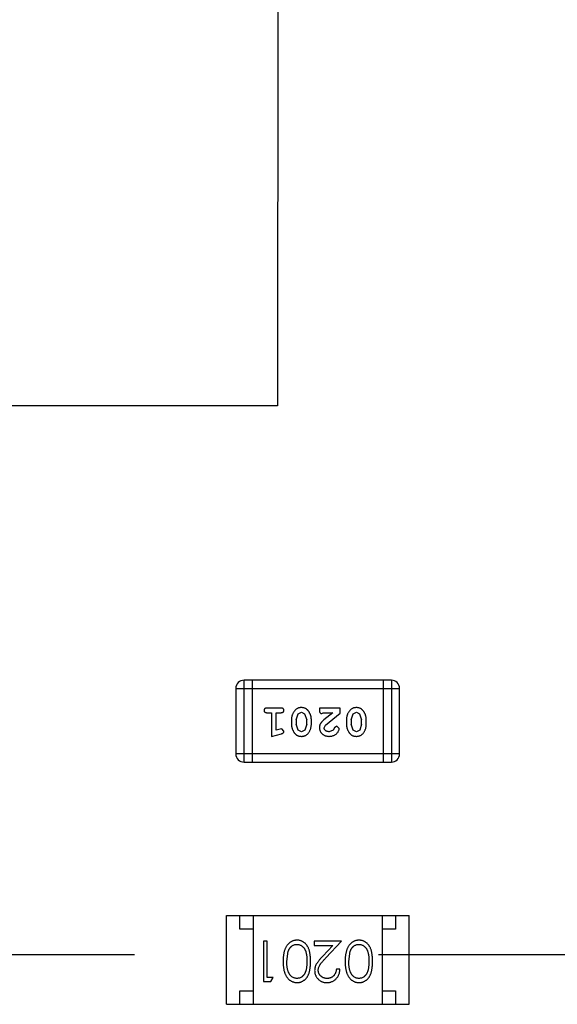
# Model space of a CAD drawing. Header units: inches. Extents: x -109 to 120, y -78 to 24.
# Tile 66 of 113: x 76.13 to 78.13, y -26.62 to -22.95. Entities that reach past the tile are written whole.
import ezdxf

# ---------------------------------------------------------------- set-up
doc = ezdxf.new("R2010")
doc.units = ezdxf.units.IN
doc.header["$LTSCALE"] = 1.21
doc.header["$MEASUREMENT"] = 0
doc.linetypes.add('CENTER', pattern=[0.6, 0.375, -0.075, 0.075, -0.075])
doc.layers.add('DIM', color=3, linetype='CONTINUOUS')
doc.layers.add('X2_94A2_X0__-__X2_7F0E5149_X0_', color=7, linetype='CONTINUOUS')

msp = doc.modelspace()

# ---------------------------------------------------------------- linework, layer by layer
at = {"layer": 'DIM', "color": 4, "linetype": 'CENTER', "ltscale": 10}
msp.add_line((120.1192, -26.4329), (33.9599, -26.4329), dxfattribs=at)
at = {"layer": 'X2_94A2_X0__-__X2_7F0E5149_X0_', "color": 6, "linetype": 'Continuous'}
for p, q in [((77.0922, -19.2887), (77.0918, -24.3899)), ((77.0918, -24.3899), (73.191, -24.3897)), ((76.9666, -25.7156), (76.9666, -25.4108)), ((77.5152, -25.4109), (76.9666, -25.4108)), ((76.9971, -25.4108), (76.997, -25.7156)), ((77.4847, -25.4109), (77.4847, -25.7157)), ((77.5152, -25.4109), (77.5152, -25.7157)), ((76.9361, -25.4413), (76.9361, -25.6852)), ((76.9361, -25.4413), (77.5457, -25.4414)), ((77.5457, -25.6852), (77.5457, -25.4414)), ((77.104, -25.5145), (77.0521, -25.5145)), ((77.0521, -25.5318), (77.0694, -25.5318)), ((77.0694, -25.5318), (77.0694, -25.6199)), ((77.0867, -25.5967), (77.0867, -25.5318)), ((77.0867, -25.5318), (77.104, -25.5318)), ((77.1607, -25.5578), (77.1679, -25.536)), ((77.1679, -25.536), (77.1802, -25.5302)), ((77.1802, -25.5302), (77.1923, -25.5355)), ((77.1923, -25.5355), (77.2, -25.5578)), ((77.2472, -25.5145), (77.2472, -25.5224)), ((77.3243, -25.5145), (77.2472, -25.5145)), ((77.2558, -25.5349), (77.2613, -25.5318)), ((77.2613, -25.5318), (77.2975, -25.5318)), ((77.2975, -25.5318), (77.2639, -25.5588)), ((77.2693, -25.5783), (77.3243, -25.5334)), ((77.3243, -25.5334), (77.3243, -25.5145)), ((77.3652, -25.5578), (77.3724, -25.536)), ((77.3724, -25.536), (77.3847, -25.5302)), ((77.3847, -25.5302), (77.3969, -25.5355)), ((77.3969, -25.5355), (77.4045, -25.5578)), ((77.1434, -25.5575), (77.1434, -25.5753)), ((77.1607, -25.5578), (77.1607, -25.575)), ((77.1682, -25.5973), (77.1607, -25.575)), ((77.2, -25.575), (77.1927, -25.5968)), ((77.2, -25.575), (77.2, -25.5578)), ((77.2173, -25.5753), (77.2173, -25.5575)), ((77.3479, -25.5575), (77.3479, -25.5753)), ((77.3652, -25.5578), (77.3652, -25.575)), ((77.3727, -25.5973), (77.3652, -25.575)), ((77.4045, -25.575), (77.3972, -25.5968)), ((77.4045, -25.575), (77.4045, -25.5578)), ((77.4218, -25.5753), (77.4218, -25.5575)), ((77.0694, -25.6199), (77.106, -25.61)), ((77.1017, -25.5926), (77.0867, -25.5967)), ((77.1071, -25.5916), (77.1017, -25.5926)), ((77.115, -25.6008), (77.1071, -25.5916)), ((77.1804, -25.6026), (77.1682, -25.5973)), ((77.1927, -25.5968), (77.1804, -25.6026)), ((77.2645, -25.5881), (77.2693, -25.5783)), ((77.2988, -25.5972), (77.284, -25.6026)), ((77.3038, -25.5887), (77.2988, -25.5972)), ((77.3123, -25.5821), (77.3038, -25.5887)), ((77.3211, -25.5906), (77.3123, -25.5821)), ((77.3849, -25.6026), (77.3727, -25.5973)), ((77.3972, -25.5968), (77.3849, -25.6026)), ((77.5457, -25.6852), (76.9361, -25.6852)), ((76.9666, -25.7156), (77.5152, -25.7157)), ((76.9009, -26.617), (76.901, -26.287)), ((76.901, -26.287), (77.581, -26.2871)), ((76.951, -26.337), (76.951, -26.287)), ((77.001, -26.287), (77.0009, -26.617)), ((77.481, -26.2871), (77.4809, -26.6171)), ((77.531, -26.2871), (77.531, -26.3371)), ((77.5809, -26.6171), (77.581, -26.2871)), ((77.001, -26.337), (76.951, -26.337)), ((77.531, -26.3371), (77.481, -26.3371)), ((77.0392, -26.3823), (77.0391, -26.5323)), ((77.0526, -26.3823), (77.0392, -26.3823)), ((77.0526, -26.5169), (77.0526, -26.3823)), ((77.2276, -26.3823), (77.2276, -26.3977)), ((77.3295, -26.3823), (77.2276, -26.3823)), ((77.2714, -26.4444), (77.3295, -26.3823)), ((77.2276, -26.3977), (77.2974, -26.3977)), ((77.2974, -26.3977), (77.2599, -26.4378)), ((77.1257, -26.4573), (77.1314, -26.4196)), ((77.3565, -26.4573), (77.3621, -26.4196)), ((77.3238, -26.4862), (77.3103, -26.4862)), ((77.0757, -26.5169), (77.0526, -26.5169)), ((77.0669, -26.5323), (77.0757, -26.5169)), ((77.0391, -26.5323), (77.0669, -26.5323)), ((76.9509, -26.617), (76.9509, -26.567)), ((76.9509, -26.567), (77.0009, -26.567)), ((77.4809, -26.5671), (77.5309, -26.5671)), ((77.5309, -26.5671), (77.5309, -26.6171)), ((76.9009, -26.617), (77.5809, -26.6171))]:
    msp.add_line(p, q, dxfattribs=at)
for centre, start, end in [((76.9666, -25.4413), 89.9964, 179.9964), ((77.5152, -25.4414), 359.9964, 89.9964), ((76.9666, -25.6852), 179.9964, 269.9964), ((77.5152, -25.6852), 269.9964, 359.9964)]:
    msp.add_arc(centre, 0.0305, start, end, dxfattribs=at)
for points, knots in [([(77.0521, -25.5145), (77.0512, -25.5145), (77.0495, -25.5145), (77.0472, -25.515), (77.0452, -25.5157), (77.0437, -25.5168), (77.0425, -25.5181), (77.0417, -25.5196), (77.0412, -25.5213), (77.0411, -25.5225), (77.0411, -25.5231)], [0, 0, 0, 0, 0.169012, 0.317488, 0.445429, 0.560977, 0.67065, 0.776666, 0.88492, 1, 1, 1, 1]), ([(77.0411, -25.5231), (77.0411, -25.5237), (77.0412, -25.5249), (77.0417, -25.5266), (77.0425, -25.5281), (77.0437, -25.5294), (77.0453, -25.5305), (77.0472, -25.5313), (77.0495, -25.5317), (77.0512, -25.5318), (77.0521, -25.5318)], [0, 0, 0, 0, 0.11517, 0.223509, 0.328254, 0.438012, 0.553651, 0.682263, 0.830856, 1, 1, 1, 1]), ([(77.115, -25.5231), (77.115, -25.5225), (77.1149, -25.5213), (77.1144, -25.5197), (77.1136, -25.5181), (77.1125, -25.5168), (77.1109, -25.5157), (77.1089, -25.515), (77.1066, -25.5145), (77.1049, -25.5145), (77.104, -25.5145)], [0, 0, 0, 0, 0.115051, 0.223278, 0.329269, 0.437893, 0.554681, 0.682591, 0.83103, 1, 1, 1, 1]), ([(77.104, -25.5318), (77.1049, -25.5318), (77.1066, -25.5317), (77.1089, -25.5313), (77.1109, -25.5305), (77.1125, -25.5294), (77.1136, -25.5281), (77.1144, -25.5266), (77.1149, -25.5249), (77.115, -25.5237), (77.115, -25.5231)], [0, 0, 0, 0, 0.169102, 0.317658, 0.446239, 0.563118, 0.671828, 0.776546, 0.884858, 1, 1, 1, 1]), ([(77.1803, -25.5129), (77.1788, -25.5129), (77.176, -25.513), (77.1719, -25.5137), (77.1681, -25.5149), (77.1645, -25.5164), (77.1612, -25.5185), (77.1581, -25.521), (77.1553, -25.5239), (77.1529, -25.5273), (77.1507, -25.5309), (77.1487, -25.5346), (77.1471, -25.5383), (77.1457, -25.5421), (77.1447, -25.5459), (77.1439, -25.5497), (77.1434, -25.5536), (77.1434, -25.5562), (77.1434, -25.5575)], [0, 0, 0, 0, 0.067217, 0.131051, 0.19272, 0.252824, 0.312745, 0.373449, 0.436041, 0.501494, 0.567761, 0.632087, 0.695096, 0.757109, 0.817993, 0.878657, 0.939311, 1, 1, 1, 1]), ([(77.2173, -25.5575), (77.2173, -25.5565), (77.2172, -25.5543), (77.2169, -25.5511), (77.2164, -25.548), (77.2157, -25.5449), (77.2149, -25.5419), (77.2137, -25.5389), (77.2125, -25.5359), (77.211, -25.533), (77.2094, -25.5303), (77.2078, -25.5278), (77.2062, -25.5255), (77.2045, -25.5233), (77.2028, -25.5215), (77.2011, -25.5198), (77.1994, -25.5184), (77.197, -25.5168), (77.1938, -25.5152), (77.1896, -25.5139), (77.1851, -25.5131), (77.1819, -25.513), (77.1803, -25.5129)], [0, 0, 0, 0, 0.049886, 0.09882, 0.148132, 0.19689, 0.246038, 0.295176, 0.345305, 0.395692, 0.445312, 0.491875, 0.535813, 0.577009, 0.616081, 0.652689, 0.687585, 0.720206, 0.785062, 0.85223, 0.923759, 1, 1, 1, 1]), ([(77.2472, -25.5224), (77.2472, -25.5234), (77.2472, -25.5254), (77.2477, -25.5281), (77.2484, -25.5304), (77.2494, -25.5321), (77.2507, -25.5334), (77.2523, -25.5343), (77.254, -25.5349), (77.2552, -25.5349), (77.2558, -25.5349)], [0, 0, 0, 0, 0.1844, 0.34094, 0.473574, 0.586824, 0.690029, 0.789175, 0.890445, 1, 1, 1, 1]), ([(77.3848, -25.5129), (77.3833, -25.513), (77.3805, -25.513), (77.3764, -25.5137), (77.3726, -25.5149), (77.369, -25.5165), (77.3657, -25.5185), (77.3626, -25.521), (77.3598, -25.5239), (77.3574, -25.5273), (77.3552, -25.5309), (77.3532, -25.5346), (77.3516, -25.5383), (77.3502, -25.5421), (77.3492, -25.5459), (77.3484, -25.5497), (77.348, -25.5536), (77.3479, -25.5562), (77.3479, -25.5575)], [0, 0, 0, 0, 0.067217, 0.131051, 0.19272, 0.252824, 0.312745, 0.373449, 0.436041, 0.501494, 0.567761, 0.632087, 0.695096, 0.757109, 0.817993, 0.878657, 0.939311, 1, 1, 1, 1]), ([(77.4218, -25.5575), (77.4218, -25.5565), (77.4218, -25.5543), (77.4214, -25.5512), (77.421, -25.548), (77.4203, -25.5449), (77.4194, -25.5419), (77.4183, -25.5389), (77.417, -25.5359), (77.4155, -25.5331), (77.4139, -25.5303), (77.4123, -25.5278), (77.4107, -25.5255), (77.409, -25.5234), (77.4073, -25.5215), (77.4056, -25.5198), (77.4039, -25.5184), (77.4015, -25.5168), (77.3984, -25.5152), (77.3942, -25.5139), (77.3896, -25.5131), (77.3864, -25.513), (77.3848, -25.5129)], [0, 0, 0, 0, 0.049886, 0.09882, 0.148132, 0.19689, 0.246038, 0.295176, 0.345305, 0.395692, 0.445312, 0.491875, 0.535813, 0.577009, 0.616081, 0.652689, 0.687585, 0.720206, 0.785062, 0.85223, 0.923759, 1, 1, 1, 1]), ([(77.1434, -25.5753), (77.1434, -25.5763), (77.1434, -25.5785), (77.1437, -25.5817), (77.1442, -25.5848), (77.1449, -25.5879), (77.1458, -25.591), (77.1469, -25.594), (77.1482, -25.5969), (77.1497, -25.5998), (77.1513, -25.6026), (77.153, -25.6051), (77.1546, -25.6074), (77.1563, -25.6095), (77.158, -25.6114), (77.1597, -25.613), (77.1614, -25.6145), (77.1638, -25.616), (77.167, -25.6176), (77.1712, -25.6189), (77.1757, -25.6197), (77.1789, -25.6198), (77.1805, -25.6199)], [0, 0, 0, 0, 0.049855, 0.099516, 0.148482, 0.19758, 0.246804, 0.296268, 0.346517, 0.397047, 0.446826, 0.49336, 0.537801, 0.579207, 0.617974, 0.654833, 0.689171, 0.722088, 0.786392, 0.853518, 0.924186, 1, 1, 1, 1]), ([(77.1805, -25.6199), (77.1819, -25.6198), (77.1847, -25.6198), (77.1888, -25.6191), (77.1927, -25.6179), (77.1962, -25.6164), (77.1995, -25.6143), (77.2026, -25.6118), (77.2054, -25.6088), (77.2078, -25.6054), (77.21, -25.6018), (77.212, -25.5981), (77.2136, -25.5944), (77.2149, -25.5907), (77.216, -25.5869), (77.2167, -25.583), (77.2172, -25.5792), (77.2173, -25.5766), (77.2173, -25.5753)], [0, 0, 0, 0, 0.06692, 0.130834, 0.19258, 0.252759, 0.312631, 0.373411, 0.436359, 0.501894, 0.568244, 0.632472, 0.69556, 0.757163, 0.818592, 0.878885, 0.939235, 1, 1, 1, 1]), ([(77.2639, -25.5588), (77.2631, -25.5596), (77.2614, -25.5611), (77.259, -25.5633), (77.2569, -25.5654), (77.255, -25.5674), (77.2534, -25.5693), (77.2521, -25.571), (77.2509, -25.5727), (77.2498, -25.5747), (77.2487, -25.5773), (77.2478, -25.5805), (77.2473, -25.5838), (77.2472, -25.586), (77.2472, -25.5871)], [0, 0, 0, 0, 0.103002, 0.197728, 0.285279, 0.365235, 0.437224, 0.502446, 0.560545, 0.611446, 0.707576, 0.80349, 0.900532, 1, 1, 1, 1]), ([(77.3479, -25.5753), (77.3479, -25.5764), (77.3479, -25.5785), (77.3482, -25.5817), (77.3488, -25.5848), (77.3494, -25.5879), (77.3503, -25.591), (77.3515, -25.594), (77.3527, -25.597), (77.3542, -25.5998), (77.3558, -25.6026), (77.3575, -25.6051), (77.3591, -25.6074), (77.3608, -25.6096), (77.3625, -25.6114), (77.3642, -25.613), (77.366, -25.6145), (77.3683, -25.616), (77.3715, -25.6176), (77.3757, -25.619), (77.3802, -25.6198), (77.3834, -25.6198), (77.385, -25.6199)], [0, 0, 0, 0, 0.049855, 0.099516, 0.148482, 0.19758, 0.246804, 0.296268, 0.346517, 0.397047, 0.446826, 0.49336, 0.537801, 0.579207, 0.617974, 0.654833, 0.689171, 0.722088, 0.786392, 0.853518, 0.924186, 1, 1, 1, 1]), ([(77.385, -25.6199), (77.3864, -25.6199), (77.3892, -25.6198), (77.3933, -25.6191), (77.3972, -25.618), (77.4007, -25.6164), (77.404, -25.6143), (77.4071, -25.6118), (77.4099, -25.6088), (77.4123, -25.6054), (77.4145, -25.6018), (77.4165, -25.5982), (77.4181, -25.5945), (77.4195, -25.5907), (77.4205, -25.5869), (77.4213, -25.5831), (77.4217, -25.5792), (77.4218, -25.5766), (77.4218, -25.5753)], [0, 0, 0, 0, 0.06692, 0.130834, 0.19258, 0.252759, 0.312631, 0.373411, 0.436359, 0.501894, 0.568244, 0.632472, 0.69556, 0.757163, 0.818592, 0.878885, 0.939235, 1, 1, 1, 1]), ([(77.106, -25.61), (77.1068, -25.6097), (77.1084, -25.6093), (77.1105, -25.6084), (77.1121, -25.6075), (77.1133, -25.6065), (77.1141, -25.6053), (77.1146, -25.604), (77.115, -25.6025), (77.115, -25.6014), (77.115, -25.6008)], [0, 0, 0, 0, 0.187321, 0.344927, 0.475328, 0.579604, 0.674244, 0.773631, 0.882025, 1, 1, 1, 1]), ([(77.2472, -25.5871), (77.2472, -25.5882), (77.2473, -25.5904), (77.2478, -25.5937), (77.2486, -25.5968), (77.2497, -25.5998), (77.2512, -25.6026), (77.253, -25.6053), (77.2551, -25.6079), (77.2574, -25.6104), (77.2601, -25.6126), (77.2629, -25.6146), (77.266, -25.6162), (77.2692, -25.6176), (77.2726, -25.6186), (77.2762, -25.6194), (77.28, -25.6198), (77.2825, -25.6199), (77.2839, -25.6199)], [0, 0, 0, 0, 0.060981, 0.120256, 0.178148, 0.236115, 0.293993, 0.352864, 0.413358, 0.476056, 0.539296, 0.602396, 0.665116, 0.728325, 0.792919, 0.859317, 0.928302, 1, 1, 1, 1]), ([(77.284, -25.6026), (77.2826, -25.6025), (77.2799, -25.6025), (77.2761, -25.6016), (77.2727, -25.6002), (77.2698, -25.5983), (77.2675, -25.596), (77.2657, -25.5936), (77.2647, -25.5909), (77.2646, -25.589), (77.2645, -25.5881)], [0, 0, 0, 0, 0.156344, 0.299348, 0.4327, 0.561, 0.682299, 0.791883, 0.89611, 1, 1, 1, 1]), ([(77.2839, -25.6199), (77.2856, -25.6198), (77.2889, -25.6197), (77.2938, -25.6189), (77.2986, -25.6174), (77.3031, -25.6154), (77.3072, -25.613), (77.3109, -25.6101), (77.314, -25.6069), (77.3165, -25.6033), (77.3185, -25.5998), (77.32, -25.5964), (77.3209, -25.5934), (77.3211, -25.5915), (77.3211, -25.5906)], [0, 0, 0, 0, 0.098286, 0.193983, 0.289056, 0.384352, 0.477435, 0.566197, 0.652355, 0.737986, 0.818188, 0.887401, 0.94802, 1, 1, 1, 1]), ([(77.164, -26.3785), (77.1628, -26.3785), (77.1604, -26.3785), (77.1569, -26.379), (77.1535, -26.3796), (77.1501, -26.3806), (77.1469, -26.3818), (77.1437, -26.3832), (77.1406, -26.385), (77.1376, -26.387), (77.1347, -26.3892), (77.132, -26.3917), (77.1294, -26.3945), (77.127, -26.3976), (77.1247, -26.4009), (77.1226, -26.4044), (77.1207, -26.4082), (77.1189, -26.4123), (77.1173, -26.4167), (77.116, -26.4214), (77.1148, -26.4265), (77.1138, -26.432), (77.1131, -26.4378), (77.1126, -26.444), (77.1123, -26.4505), (77.1123, -26.455), (77.1122, -26.4573)], [0, 0, 0, 0, 0.033824, 0.067298, 0.10028, 0.133019, 0.165736, 0.198792, 0.232372, 0.266409, 0.301016, 0.336196, 0.371972, 0.408574, 0.446394, 0.485225, 0.525372, 0.567224, 0.611081, 0.65775, 0.70702, 0.759235, 0.814484, 0.873227, 0.934937, 1, 1, 1, 1]), ([(77.2141, -26.4573), (77.2141, -26.4549), (77.2141, -26.4502), (77.2138, -26.4435), (77.2133, -26.4371), (77.2126, -26.4312), (77.2117, -26.4256), (77.2106, -26.4205), (77.2093, -26.4158), (77.2078, -26.4114), (77.2061, -26.4074), (77.2042, -26.4037), (77.2022, -26.4003), (77.2, -26.3971), (77.1977, -26.3941), (77.1953, -26.3913), (77.1926, -26.3889), (77.1898, -26.3867), (77.1869, -26.3848), (77.1839, -26.3831), (77.1808, -26.3816), (77.1776, -26.3805), (77.1743, -26.3796), (77.171, -26.3789), (77.1675, -26.3785), (77.1652, -26.3785), (77.164, -26.3785)], [0, 0, 0, 0, 0.068113, 0.132564, 0.193427, 0.250218, 0.303569, 0.353576, 0.400235, 0.443586, 0.484619, 0.524292, 0.56238, 0.599049, 0.63494, 0.669782, 0.704009, 0.737842, 0.771098, 0.803896, 0.836415, 0.868639, 0.900715, 0.933378, 0.966213, 1, 1, 1, 1]), ([(77.3948, -26.3785), (77.3936, -26.3785), (77.3912, -26.3785), (77.3877, -26.379), (77.3843, -26.3796), (77.3809, -26.3806), (77.3777, -26.3818), (77.3744, -26.3832), (77.3714, -26.385), (77.3683, -26.387), (77.3655, -26.3892), (77.3627, -26.3918), (77.3601, -26.3945), (77.3577, -26.3976), (77.3555, -26.4009), (77.3534, -26.4044), (77.3515, -26.4082), (77.3497, -26.4123), (77.3481, -26.4167), (77.3468, -26.4215), (77.3456, -26.4265), (77.3446, -26.432), (77.3439, -26.4378), (77.3434, -26.444), (77.3431, -26.4505), (77.343, -26.455), (77.343, -26.4573)], [0, 0, 0, 0, 0.033824, 0.067298, 0.10028, 0.133019, 0.165736, 0.198792, 0.232372, 0.266409, 0.301016, 0.336196, 0.371972, 0.408574, 0.446394, 0.485225, 0.525372, 0.567224, 0.611081, 0.65775, 0.70702, 0.759235, 0.814484, 0.873227, 0.934937, 1, 1, 1, 1]), ([(77.4449, -26.4573), (77.4449, -26.4549), (77.4449, -26.4503), (77.4446, -26.4435), (77.4441, -26.4371), (77.4434, -26.4312), (77.4425, -26.4257), (77.4414, -26.4205), (77.4401, -26.4158), (77.4386, -26.4115), (77.4369, -26.4075), (77.435, -26.4037), (77.433, -26.4003), (77.4308, -26.3971), (77.4285, -26.3941), (77.426, -26.3914), (77.4234, -26.3889), (77.4206, -26.3867), (77.4177, -26.3848), (77.4147, -26.3831), (77.4116, -26.3817), (77.4084, -26.3805), (77.4051, -26.3796), (77.4017, -26.379), (77.3983, -26.3786), (77.396, -26.3785), (77.3948, -26.3785)], [0, 0, 0, 0, 0.068113, 0.132564, 0.193427, 0.250218, 0.303569, 0.353576, 0.400235, 0.443586, 0.484619, 0.524292, 0.56238, 0.599049, 0.63494, 0.669782, 0.704009, 0.737842, 0.771098, 0.803896, 0.836415, 0.868639, 0.900715, 0.933378, 0.966213, 1, 1, 1, 1]), ([(77.1314, -26.4196), (77.1318, -26.4186), (77.1325, -26.4165), (77.1338, -26.4136), (77.1353, -26.4109), (77.1369, -26.4083), (77.1387, -26.406), (77.1405, -26.4039), (77.1425, -26.402), (77.1453, -26.3997), (77.149, -26.3974), (77.1537, -26.3954), (77.1586, -26.3941), (77.1619, -26.3939), (77.1636, -26.3939)], [0, 0, 0, 0, 0.075949, 0.148549, 0.218996, 0.286119, 0.351826, 0.416074, 0.478265, 0.540325, 0.660405, 0.774606, 0.887187, 1, 1, 1, 1]), ([(77.1636, -26.3939), (77.1652, -26.3939), (77.1685, -26.3941), (77.1734, -26.3954), (77.1781, -26.3975), (77.1819, -26.3999), (77.1847, -26.4022), (77.1868, -26.4041), (77.1887, -26.4062), (77.1905, -26.4086), (77.1921, -26.4111), (77.1936, -26.4138), (77.1949, -26.4167), (77.1962, -26.4198), (77.1972, -26.4232), (77.1982, -26.427), (77.1989, -26.4311), (77.1996, -26.4356), (77.2001, -26.4405), (77.2004, -26.4458), (77.2007, -26.4514), (77.2007, -26.4553), (77.2007, -26.4573)], [0, 0, 0, 0, 0.060034, 0.120278, 0.182348, 0.247919, 0.281641, 0.315701, 0.350322, 0.385703, 0.421819, 0.459196, 0.497866, 0.538301, 0.58121, 0.628183, 0.679403, 0.734699, 0.794074, 0.858416, 0.927049, 1, 1, 1, 1]), ([(77.3621, -26.4196), (77.3625, -26.4186), (77.3633, -26.4165), (77.3646, -26.4136), (77.3661, -26.4109), (77.3677, -26.4084), (77.3694, -26.406), (77.3713, -26.4039), (77.3733, -26.402), (77.3761, -26.3997), (77.3798, -26.3974), (77.3845, -26.3954), (77.3893, -26.3941), (77.3927, -26.3939), (77.3943, -26.3939)], [0, 0, 0, 0, 0.075949, 0.148549, 0.218996, 0.286119, 0.351826, 0.416074, 0.478265, 0.540325, 0.660405, 0.774606, 0.887187, 1, 1, 1, 1]), ([(77.3943, -26.3939), (77.396, -26.394), (77.3993, -26.3941), (77.4041, -26.3954), (77.4089, -26.3975), (77.4127, -26.3999), (77.4155, -26.4022), (77.4176, -26.4041), (77.4194, -26.4063), (77.4212, -26.4086), (77.4229, -26.4111), (77.4243, -26.4138), (77.4257, -26.4167), (77.4269, -26.4198), (77.428, -26.4232), (77.4289, -26.427), (77.4297, -26.4311), (77.4304, -26.4356), (77.4308, -26.4405), (77.4312, -26.4458), (77.4314, -26.4515), (77.4315, -26.4553), (77.4315, -26.4573)], [0, 0, 0, 0, 0.060034, 0.120278, 0.182348, 0.247919, 0.281641, 0.315701, 0.350322, 0.385703, 0.421819, 0.459196, 0.497866, 0.538301, 0.58121, 0.628183, 0.679403, 0.734699, 0.794074, 0.858416, 0.927049, 1, 1, 1, 1]), ([(77.2599, -26.4378), (77.2584, -26.4393), (77.2557, -26.4423), (77.2517, -26.4466), (77.2482, -26.4508), (77.245, -26.4546), (77.2421, -26.4583), (77.2397, -26.4617), (77.2376, -26.4648), (77.2352, -26.4686), (77.2329, -26.4734), (77.231, -26.4793), (77.2297, -26.4854), (77.2296, -26.4895), (77.2295, -26.4916)], [0, 0, 0, 0, 0.09953, 0.192079, 0.277712, 0.357454, 0.429648, 0.495771, 0.555538, 0.608657, 0.707578, 0.804328, 0.901298, 1, 1, 1, 1]), ([(77.243, -26.4904), (77.2431, -26.4888), (77.2432, -26.4855), (77.2442, -26.4807), (77.2459, -26.4761), (77.2479, -26.4723), (77.2499, -26.4692), (77.2518, -26.4665), (77.2542, -26.4635), (77.2568, -26.4603), (77.2599, -26.4567), (77.2634, -26.4529), (77.2672, -26.4487), (77.2699, -26.4459), (77.2714, -26.4444)], [0, 0, 0, 0, 0.088014, 0.174976, 0.2638, 0.355443, 0.406413, 0.465519, 0.533076, 0.609353, 0.693899, 0.787171, 0.889197, 1, 1, 1, 1]), ([(77.1122, -26.4573), (77.1123, -26.4596), (77.1123, -26.4641), (77.1126, -26.4706), (77.1131, -26.4768), (77.1139, -26.4827), (77.1148, -26.4881), (77.116, -26.4933), (77.1174, -26.498), (77.119, -26.5024), (77.1208, -26.5065), (77.1227, -26.5104), (77.1249, -26.5139), (77.1271, -26.5172), (77.1295, -26.5203), (77.1321, -26.523), (77.1348, -26.5256), (77.1377, -26.5278), (77.1406, -26.5298), (77.1437, -26.5315), (77.1469, -26.5329), (77.1502, -26.5341), (77.1535, -26.535), (77.1569, -26.5357), (77.1604, -26.5361), (77.1628, -26.5362), (77.164, -26.5362)], [0, 0, 0, 0, 0.065278, 0.127205, 0.186168, 0.241675, 0.294115, 0.343609, 0.390387, 0.434463, 0.476646, 0.517002, 0.555936, 0.593716, 0.630057, 0.665601, 0.700745, 0.734917, 0.768681, 0.802087, 0.834849, 0.867433, 0.900138, 0.932806, 0.966212, 1, 1, 1, 1]), ([(77.1635, -26.5208), (77.1619, -26.5207), (77.1586, -26.5205), (77.1538, -26.5193), (77.1491, -26.5171), (77.1454, -26.5148), (77.1425, -26.5125), (77.1404, -26.5105), (77.1385, -26.5083), (77.1367, -26.5058), (77.135, -26.5031), (77.1334, -26.5001), (77.132, -26.497), (77.1307, -26.4935), (77.1295, -26.4899), (77.1284, -26.486), (77.1276, -26.4818), (77.1269, -26.4774), (77.1264, -26.4727), (77.1259, -26.4678), (77.1258, -26.4627), (77.1257, -26.4591), (77.1257, -26.4573)], [0, 0, 0, 0, 0.059689, 0.119507, 0.181075, 0.246162, 0.279894, 0.314468, 0.350403, 0.387474, 0.426147, 0.466624, 0.508745, 0.553328, 0.600058, 0.649177, 0.700552, 0.754894, 0.811825, 0.871514, 0.934319, 1, 1, 1, 1]), ([(77.2007, -26.4573), (77.2007, -26.4593), (77.2007, -26.4632), (77.2004, -26.4689), (77.2001, -26.4742), (77.1995, -26.4791), (77.199, -26.4836), (77.1981, -26.4878), (77.1972, -26.4915), (77.1961, -26.4949), (77.1949, -26.498), (77.1935, -26.5009), (77.192, -26.5036), (77.1904, -26.5062), (77.1886, -26.5085), (77.1868, -26.5106), (77.1847, -26.5126), (77.1819, -26.5148), (77.1781, -26.5172), (77.1734, -26.5193), (77.1685, -26.5205), (77.1652, -26.5207), (77.1635, -26.5208)], [0, 0, 0, 0, 0.073302, 0.142286, 0.206253, 0.266017, 0.321612, 0.372532, 0.419497, 0.462398, 0.502825, 0.541489, 0.579034, 0.615143, 0.650298, 0.684912, 0.718701, 0.752189, 0.817245, 0.879117, 0.939613, 1, 1, 1, 1]), ([(77.164, -26.5362), (77.1652, -26.5362), (77.1675, -26.5361), (77.171, -26.5357), (77.1743, -26.5351), (77.1776, -26.5341), (77.1808, -26.5329), (77.184, -26.5315), (77.187, -26.5298), (77.1899, -26.5278), (77.1927, -26.5256), (77.1954, -26.5232), (77.1979, -26.5204), (77.2002, -26.5175), (77.2024, -26.5143), (77.2044, -26.5108), (77.2062, -26.5071), (77.2079, -26.5032), (77.2094, -26.4988), (77.2106, -26.4941), (77.2118, -26.489), (77.2126, -26.4835), (77.2133, -26.4775), (77.2138, -26.4711), (77.2141, -26.4643), (77.2141, -26.4597), (77.2141, -26.4573)], [0, 0, 0, 0, 0.033742, 0.066533, 0.099153, 0.13154, 0.164087, 0.196563, 0.229707, 0.263315, 0.297504, 0.331686, 0.366482, 0.4021, 0.438958, 0.476748, 0.515985, 0.556589, 0.599519, 0.645765, 0.695487, 0.748721, 0.805687, 0.866754, 0.931405, 1, 1, 1, 1]), ([(77.2295, -26.4916), (77.2296, -26.4931), (77.2297, -26.496), (77.2302, -26.5003), (77.2312, -26.5044), (77.2326, -26.5085), (77.2344, -26.5123), (77.2366, -26.516), (77.2391, -26.5196), (77.242, -26.5229), (77.2452, -26.5261), (77.2488, -26.5287), (77.2525, -26.531), (77.2565, -26.533), (77.2608, -26.5344), (77.2652, -26.5354), (77.27, -26.5361), (77.2732, -26.5361), (77.2748, -26.5362)], [0, 0, 0, 0, 0.06271, 0.123347, 0.183401, 0.242828, 0.302097, 0.36242, 0.423725, 0.487032, 0.550491, 0.612709, 0.674265, 0.73617, 0.799211, 0.863483, 0.930525, 1, 1, 1, 1]), ([(77.2755, -26.5208), (77.2744, -26.5208), (77.2722, -26.5207), (77.269, -26.5203), (77.2659, -26.5196), (77.2629, -26.5186), (77.2601, -26.5173), (77.2574, -26.5158), (77.2548, -26.5139), (77.2524, -26.5118), (77.2502, -26.5096), (77.2483, -26.5071), (77.2466, -26.5046), (77.2453, -26.502), (77.2443, -26.4992), (77.2435, -26.4964), (77.2431, -26.4934), (77.243, -26.4914), (77.243, -26.4904)], [0, 0, 0, 0, 0.068027, 0.133505, 0.19695, 0.26027, 0.322741, 0.384982, 0.448465, 0.513424, 0.578224, 0.640011, 0.700094, 0.760067, 0.819012, 0.877878, 0.938035, 1, 1, 1, 1]), ([(77.2748, -26.5362), (77.2765, -26.5361), (77.2798, -26.5361), (77.2846, -26.5354), (77.2893, -26.5343), (77.2937, -26.5328), (77.2979, -26.5307), (77.3019, -26.5283), (77.3058, -26.5255), (77.3093, -26.5222), (77.3126, -26.5186), (77.3154, -26.5147), (77.3179, -26.5105), (77.3199, -26.5061), (77.3215, -26.5015), (77.3227, -26.4966), (77.3235, -26.4915), (77.3237, -26.488), (77.3238, -26.4862)], [0, 0, 0, 0, 0.06445, 0.126725, 0.187421, 0.247417, 0.306749, 0.366595, 0.427749, 0.490235, 0.553031, 0.614805, 0.676505, 0.738096, 0.801021, 0.864897, 0.931209, 1, 1, 1, 1]), ([(77.3103, -26.4862), (77.3102, -26.4875), (77.3099, -26.4901), (77.3092, -26.4939), (77.3082, -26.4974), (77.307, -26.5008), (77.3055, -26.5039), (77.3037, -26.5067), (77.3018, -26.5094), (77.2995, -26.5117), (77.297, -26.5139), (77.2944, -26.5157), (77.2916, -26.5173), (77.2887, -26.5186), (77.2856, -26.5196), (77.2824, -26.5203), (77.279, -26.5207), (77.2767, -26.5208), (77.2755, -26.5208)], [0, 0, 0, 0, 0.073648, 0.143686, 0.210962, 0.275557, 0.338064, 0.399311, 0.4594, 0.51934, 0.579024, 0.637809, 0.695959, 0.754122, 0.813113, 0.873453, 0.935561, 1, 1, 1, 1]), ([(77.343, -26.4573), (77.343, -26.4596), (77.3431, -26.4641), (77.3434, -26.4706), (77.3439, -26.4768), (77.3446, -26.4827), (77.3456, -26.4882), (77.3468, -26.4933), (77.3482, -26.498), (77.3498, -26.5025), (77.3516, -26.5065), (77.3535, -26.5104), (77.3556, -26.5139), (77.3579, -26.5172), (77.3603, -26.5203), (77.3628, -26.523), (77.3656, -26.5256), (77.3684, -26.5278), (77.3714, -26.5298), (77.3745, -26.5315), (77.3777, -26.533), (77.3809, -26.5341), (77.3843, -26.5351), (77.3877, -26.5357), (77.3912, -26.5361), (77.3936, -26.5362), (77.3948, -26.5362)], [0, 0, 0, 0, 0.065278, 0.127205, 0.186168, 0.241675, 0.294115, 0.343609, 0.390387, 0.434463, 0.476646, 0.517002, 0.555936, 0.593716, 0.630057, 0.665601, 0.700745, 0.734917, 0.768681, 0.802087, 0.834849, 0.867433, 0.900138, 0.932806, 0.966212, 1, 1, 1, 1]), ([(77.3943, -26.5208), (77.3927, -26.5207), (77.3894, -26.5205), (77.3845, -26.5193), (77.3799, -26.5172), (77.3761, -26.5148), (77.3733, -26.5125), (77.3712, -26.5105), (77.3693, -26.5083), (77.3675, -26.5058), (77.3658, -26.5031), (77.3642, -26.5002), (77.3628, -26.497), (77.3614, -26.4936), (77.3603, -26.4899), (77.3592, -26.486), (77.3584, -26.4818), (77.3577, -26.4774), (77.3572, -26.4727), (77.3567, -26.4678), (77.3565, -26.4627), (77.3565, -26.4591), (77.3565, -26.4573)], [0, 0, 0, 0, 0.059689, 0.119507, 0.181075, 0.246162, 0.279894, 0.314468, 0.350403, 0.387474, 0.426147, 0.466624, 0.508745, 0.553328, 0.600058, 0.649177, 0.700552, 0.754894, 0.811825, 0.871514, 0.934319, 1, 1, 1, 1]), ([(77.4315, -26.4573), (77.4315, -26.4594), (77.4314, -26.4633), (77.4312, -26.4689), (77.4308, -26.4742), (77.4303, -26.4791), (77.4297, -26.4836), (77.4289, -26.4878), (77.428, -26.4915), (77.4269, -26.4949), (77.4256, -26.4981), (77.4243, -26.501), (77.4228, -26.5037), (77.4212, -26.5062), (77.4194, -26.5085), (77.4175, -26.5106), (77.4155, -26.5126), (77.4126, -26.5148), (77.4089, -26.5172), (77.4042, -26.5193), (77.3993, -26.5205), (77.396, -26.5207), (77.3943, -26.5208)], [0, 0, 0, 0, 0.073302, 0.142286, 0.206253, 0.266017, 0.321612, 0.372532, 0.419497, 0.462398, 0.502825, 0.541489, 0.579034, 0.615143, 0.650298, 0.684912, 0.718701, 0.752189, 0.817245, 0.879117, 0.939613, 1, 1, 1, 1]), ([(77.3948, -26.5362), (77.3959, -26.5362), (77.3983, -26.5361), (77.4017, -26.5357), (77.4051, -26.5351), (77.4084, -26.5341), (77.4116, -26.533), (77.4147, -26.5315), (77.4178, -26.5298), (77.4207, -26.5278), (77.4235, -26.5256), (77.4262, -26.5232), (77.4286, -26.5204), (77.431, -26.5175), (77.4331, -26.5143), (77.4352, -26.5108), (77.437, -26.5071), (77.4386, -26.5032), (77.4401, -26.4989), (77.4414, -26.4942), (77.4425, -26.4891), (77.4434, -26.4835), (77.4441, -26.4775), (77.4446, -26.4712), (77.4449, -26.4644), (77.4449, -26.4597), (77.4449, -26.4573)], [0, 0, 0, 0, 0.033742, 0.066533, 0.099153, 0.13154, 0.164087, 0.196563, 0.229707, 0.263315, 0.297504, 0.331686, 0.366482, 0.4021, 0.438958, 0.476748, 0.515985, 0.556589, 0.599519, 0.645765, 0.695487, 0.748721, 0.805687, 0.866754, 0.931405, 1, 1, 1, 1])]:
    msp.add_open_spline(points, degree=3, knots=knots, dxfattribs=at)

doc.saveas('drawing.dxf')
